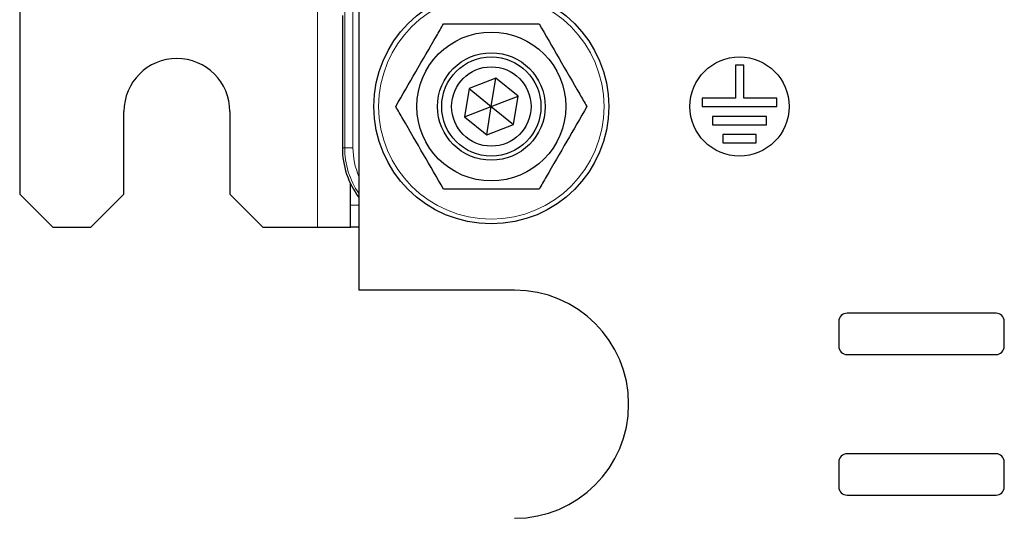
# Paper-space layout 'Blatt3' of a CAD drawing. Header units: millimetres. Extents: x 5 to 418, y 2 to 292.
# Tile 4 of 56: x 55 to 75, y 121 to 131. Entities that reach past the tile are written whole.
import ezdxf

# ---------------------------------------------------------------- set-up
doc = ezdxf.new("R2010")
doc.units = ezdxf.units.MM

psp = doc.layouts.new('Blatt3')

# ---------------------------------------------------------------- linework, layer by layer
at = {"color": 7, "linetype": 'Continuous', "lineweight": 18}
for p, q in [((61.5374, 128.8897), (61.5374, 134.2231)), ((61.704, 134.2231), (61.704, 128.8897)), ((60.9908, 132.7467), (60.9908, 127.2897)), ((61.4908, 128.8897), (61.5374, 128.8897)), ((61.4908, 128.8897), (61.4908, 128.8897)), ((61.5374, 128.8897), (61.704, 128.8897)), ((61.6574, 127.7363), (61.8241, 127.7363))]:
    psp.add_line(p, q, dxfattribs=at)
at = {"color": 7, "linetype": 'Continuous', "lineweight": 25}
for p, q in [((54.9908, 133.3204), (54.9908, 127.9564)), ((61.8241, 131.7231), (61.8241, 126.0231)), ((61.4908, 131.5564), (61.4908, 128.8897)), ((69.4074, 130.5564), (69.4074, 129.8897)), ((69.5741, 130.5564), (69.4074, 130.5564)), ((69.5741, 129.8897), (69.5741, 130.5564)), ((64.5823, 130.2931), (64.0428, 130.0873)), ((64.4908, 129.7231), (64.5823, 130.2931)), ((65.0302, 129.9288), (64.5823, 130.2931)), ((64.0428, 130.0873), (63.9513, 129.5173)), ((64.0428, 130.0873), (64.4908, 129.7231)), ((64.4908, 129.7231), (65.0302, 129.9288)), ((64.9387, 129.3588), (65.0302, 129.9288)), ((63.9513, 129.5173), (64.4908, 129.7231)), ((64.3992, 129.153), (64.4908, 129.7231)), ((64.4908, 129.7231), (64.9387, 129.3588)), ((69.4074, 129.8897), (68.7408, 129.8897)), ((68.7408, 129.8897), (68.7408, 129.7231)), ((68.7408, 129.7231), (70.2408, 129.7231)), ((70.2408, 129.8897), (69.5741, 129.8897)), ((70.2408, 129.7231), (70.2408, 129.8897)), ((57.0908, 127.9564), (57.0908, 129.623)), ((59.2241, 129.623), (59.2241, 127.9564)), ((63.9513, 129.5173), (64.3992, 129.153)), ((68.9491, 129.5231), (68.9491, 129.3564)), ((70.0324, 129.5231), (68.9491, 129.5231)), ((70.0324, 129.3564), (70.0324, 129.5231)), ((64.3992, 129.153), (64.9387, 129.3588)), ((68.9491, 129.3564), (70.0324, 129.3564)), ((69.1574, 129.1564), (69.1574, 128.9897)), ((69.8241, 129.1564), (69.1574, 129.1564)), ((69.8241, 128.9897), (69.8241, 129.1564)), ((69.1574, 128.9897), (69.8241, 128.9897)), ((61.6574, 127.7363), (61.6574, 128.1634)), ((54.9908, 127.9564), (55.6574, 127.2897)), ((56.4241, 127.2897), (57.0908, 127.9564)), ((59.2241, 127.9564), (59.8908, 127.2897)), ((61.6574, 127.2897), (61.6574, 127.7363)), ((55.6574, 127.2897), (56.4241, 127.2897)), ((59.8908, 127.2897), (60.9908, 127.2897)), ((60.9908, 127.2897), (61.6574, 127.2897)), ((61.8241, 127.2897), (61.6574, 127.2897)), ((64.9574, 126.0231), (61.8241, 126.0231)), ((74.6574, 125.5564), (71.6574, 125.5564)), ((71.4908, 125.3897), (71.4908, 124.8897)), ((74.8241, 124.8897), (74.8241, 125.3897)), ((71.6574, 124.7231), (74.6574, 124.7231)), ((74.6574, 122.7231), (71.6574, 122.7231)), ((71.4908, 122.5564), (71.4908, 122.0564)), ((74.8241, 122.0564), (74.8241, 122.5564)), ((71.6574, 121.8897), (74.6574, 121.8897))]:
    psp.add_line(p, q, dxfattribs=at)
for centre, radius in [((64.4908, 129.7231), 2.3667), ((64.4908, 129.7231), 1.5), ((64.4908, 129.7231), 1.0833), ((64.4908, 129.7231), 1), ((69.4908, 129.7231), 1), ((64.4908, 129.7231), 0.8)]:
    psp.add_circle(centre, radius, dxfattribs=at)
at = {"color": 7, "linetype": 'Continuous', "lineweight": 18}
psp.add_circle((64.4908, 129.7231), 2.2704, dxfattribs=at)
at = {"color": 7, "linetype": 'Continuous', "lineweight": 25}
for centre, radius, start, end in [((58.1574, 129.6231), 1.0667, 0, 180), ((63.1574, 128.8897), 1.6666, 180, 216.86757), ((64.9574, 123.7231), 2.3, 270, 90), ((71.6574, 125.3897), 0.1667, 90, 180), ((74.6574, 125.3897), 0.1667, 0, 90), ((71.6574, 124.8897), 0.1667, 180, 270), ((74.6574, 124.8897), 0.1667, 270, 0), ((71.6574, 122.5564), 0.1667, 90, 180), ((74.6574, 122.5564), 0.1667, 0, 90), ((71.6574, 122.0564), 0.1667, 180, 270), ((74.6574, 122.0564), 0.1667, 270, 0)]:
    psp.add_arc(centre, radius, start, end, dxfattribs=at)
at = {"color": 7, "linetype": 'Continuous', "lineweight": 18}
for radius, end in [(1.6201, 214.61273), (1.4534, 203.4552)]:
    psp.add_arc((63.1574, 128.8897), radius, 180, end, dxfattribs=at)
at = {"color": 7, "linetype": 'Continuous', "lineweight": 25}
for points, knots in [([(62.5663, 129.7231), (62.6999, 129.9546), (62.9714, 130.4248), (63.2965, 130.988), (63.481, 131.3074), (63.5285, 131.3897)], [0, 0, 0, 0, 0.4185537, 0.8501581, 1, 1, 1, 1]), ([(63.5285, 131.3897), (63.6082, 131.3897), (63.9328, 131.3897), (64.5207, 131.3897), (65.0856, 131.3897), (65.3952, 131.3897), (65.453, 131.3897)], [0, 0, 0, 0, 0.1256361, 0.5116395, 0.9088287, 1, 1, 1, 1]), ([(65.453, 131.3897), (65.5867, 131.1582), (65.8582, 130.688), (66.1833, 130.1248), (66.3677, 129.8054), (66.4153, 129.7231)], [0, 0, 0, 0, 0.4185515, 0.8501559, 1, 1, 1, 1]), ([(63.5285, 128.0564), (63.3949, 128.2879), (63.1234, 128.7581), (62.7982, 129.3213), (62.6138, 129.6407), (62.5663, 129.7231)], [0, 0, 0, 0, 0.4185515, 0.8501559, 1, 1, 1, 1]), ([(66.4153, 129.7231), (66.2816, 129.4915), (66.0101, 129.0213), (65.685, 128.4582), (65.5005, 128.1387), (65.453, 128.0564)], [0, 0, 0, 0, 0.41855374, 0.85015594, 1, 1, 1, 1]), ([(65.453, 128.0564), (65.3952, 128.0564), (65.0926, 128.0564), (64.5281, 128.0564), (63.9398, 128.0564), (63.6082, 128.0564), (63.5285, 128.0564)], [0, 0, 0, 0, 0.0911714, 0.4772723, 0.8743637, 1, 1, 1, 1])]:
    psp.add_open_spline(points, degree=3, knots=knots, dxfattribs=at)

doc.saveas('drawing.dxf')
